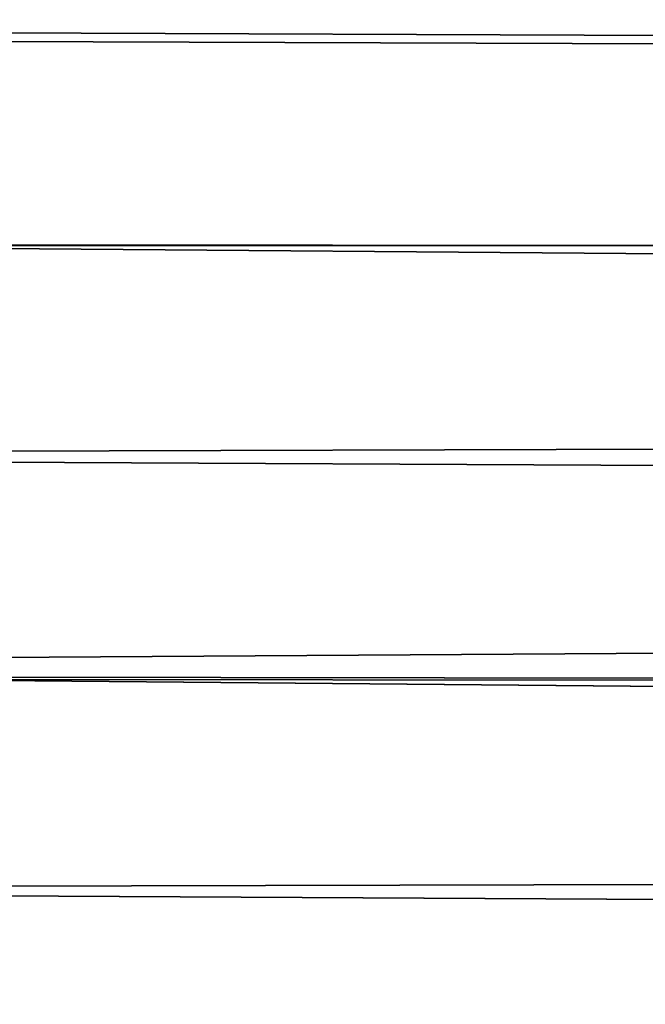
# Model space of a CAD drawing. Header units: metres. Extents: x -22 to 239, y -22 to 22.
# Tile 142 of 256: x 118.5 to 121.06, y -0.9 to 3.12. Entities that reach past the tile are written whole.
import ezdxf

# ---------------------------------------------------------------- set-up
doc = ezdxf.new("R2010")
doc.units = ezdxf.units.M
doc.layers.add('solid_10_151_033_XXX', color=7, linetype='CONTINUOUS')

msp = doc.modelspace()

# ---------------------------------------------------------------- linework, layer by layer
at = {"layer": 'solid_10_151_033_XXX'}
for points in [[(106.085472, 3.94032, 185.039459), (106.016891, 3.078109, 185.227859), (190.012772, 2.781909, 215.86055), (190.149704, 3.388188, 215.779327)], [(116.339775, 3.940318, 156.865982), (200.490921, 3.335457, 187.33905), (200.439178, 2.729734, 187.191589), (116.408348, 3.078105, 156.677582)], [(106.016891, 3.078109, 185.227859), (105.965271, 2.205854, 185.369705), (189.903381, 2.176233, 215.925186), (190.012772, 2.781909, 215.86055)], [(116.408348, 3.078105, 156.677582), (200.439178, 2.729734, 187.191589), (200.397873, 2.124824, 187.074463), (116.459976, 2.205852, 156.535736)], [(105.965271, 2.205854, 185.369705), (105.930756, 1.326396, 185.464539), (189.821106, 1.57122, 215.973663), (189.903381, 2.176233, 215.925186)], [(116.459976, 2.205852, 156.535736), (200.366913, 1.520641, 186.987045), (200.346329, 0.916682, 186.928848), (116.494492, 1.326393, 156.440918)], [(116.459976, 2.205852, 156.535736), (200.397873, 2.124824, 187.074463), (200.366913, 1.520641, 186.987045)], [(105.913475, 0.442613, 185.512024), (189.76564, 0.966539, 216.006332), (189.821106, 1.57122, 215.973663), (105.930756, 1.326396, 185.464539)], [(116.494492, 1.326393, 156.440918), (200.346329, 0.916682, 186.928848), (200.335968, 0.312806, 186.899582), (116.511772, 0.442611, 156.393433)], [(105.913475, 0.442613, 185.512024), (189.736694, 0.361935, 216.023407), (189.76564, 0.966539, 216.006332)], [(105.913475, 0.442613, 185.512024), (105.913475, -0.442611, 185.512024), (189.734085, -0.242731, 216.024933), (189.736694, 0.361935, 216.023407)], [(116.511772, 0.442611, 156.393433), (200.335754, -0.29095, 186.899048), (200.345734, -0.894625, 186.927261), (116.511772, -0.442613, 156.393433)], [(116.511772, 0.442611, 156.393433), (200.335968, 0.312806, 186.899582), (200.335754, -0.29095, 186.899048)], [(105.930756, -1.326393, 185.464539), (189.757828, -0.847443, 216.010925), (189.734085, -0.242731, 216.024933), (105.913475, -0.442611, 185.512024)], [(116.511772, -0.442613, 156.393433), (200.345734, -0.894625, 186.927261), (200.365997, -1.498383, 186.984406), (116.494484, -1.326396, 156.440918)], [(105.965271, -2.205852, 185.369705), (189.80809, -1.452186, 215.981339), (189.757828, -0.847443, 216.010925), (105.930756, -1.326393, 185.464539)]]:
    msp.add_3dface(points, dxfattribs=at)

doc.saveas('drawing.dxf')
